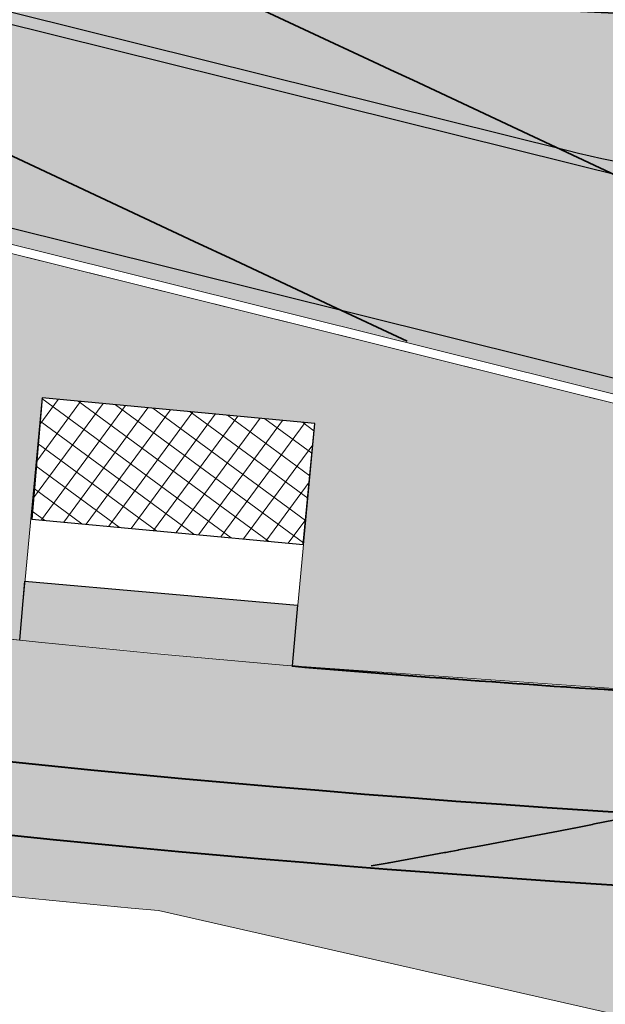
# Model space of a CAD drawing. Header units: metres. Extents: x 538891 to 1080079, y 6588829 to 13178720.
# Tile 239 of 256: x 539733 to 539743, y 6589340 to 6589356. Entities that reach past the tile are written whole.
import ezdxf

# ---------------------------------------------------------------- set-up
doc = ezdxf.new("R2010")
doc.units = ezdxf.units.M
doc.header["$LTSCALE"] = 0.4
doc.layers.add('KOLDE PST', color=7, linetype='Continuous')

# ---------------------------------------------------------------- blocks, each defined once
blk = doc.blocks.new('#9_019061_PP_TL (2D)')
at = {"linetype": 'Continuous', "lineweight": 0, "true_color": 0xd6d6d6}
h = blk.add_hatch(color=254, dxfattribs=at)
h.paths.add_polyline_path([(538956.6193590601, 6589596.41802614), (538956.3989647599, 6589594.93139164), (538955.55674598, 6589591.01676232), (538954.1327321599, 6589584.39795221), (538946.05537983, 6589550.90383911), (538946.13165292, 6589549.477311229), (538946.40056333, 6589548.074283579), (538946.85714852, 6589546.72064797), (538947.4929825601, 6589545.44138472), (538948.29633163, 6589544.26010166), (538949.25237051, 6589543.19859846), (538950.3434562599, 6589542.27646436), (538951.5494536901, 6589541.51071664), (538969.57501774, 6589536.75315713), (538970.39552595, 6589536.52723361), (538971.21104196, 6589536.283905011), (538972.0211965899, 6589536.02328146), (538972.82562312, 6589535.74548096), (538973.6239574, 6589535.450629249), (538974.41583806, 6589535.1388598), (538975.20090662, 6589534.81031375), (538975.97880782, 6589534.46514003), (538985.31473455, 6589530.20311808), (538985.8981604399, 6589529.94423779), (538986.48696187, 6589529.69782825), (538987.08087236, 6589529.46400116), (538987.67962307, 6589529.24286238), (538988.28294297, 6589529.034512), (538988.89055894, 6589528.83904434), (538989.50219595, 6589528.65654789), (538990.1175771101, 6589528.48710525), (539013.92108795, 6589522.20454904), (539014.57692044, 6589522.03665834), (539015.23804937, 6589521.89101471), (539015.90372037, 6589521.76778467), (539016.57317381, 6589521.66710883), (539017.24564573, 6589521.58910209), (539017.9203687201, 6589521.533853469), (539018.59657282, 6589521.50142601), (539019.27348638, 6589521.49185671), (539025.96162609, 6589521.51088948), (539026.83438784, 6589521.50385097), (539027.70678827, 6589521.47777195), (539028.57841202, 6589521.4326647), (539029.4488441, 6589521.3685507), (539030.31767011, 6589521.28546048), (539031.1844764, 6589521.18343359), (539032.04885027, 6589521.06251862), (539032.9103802, 6589520.92277313), (539044.81839483, 6589518.86013548), (539077.29701027, 6589513.2250818), (539077.29612205, 6589513.225235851), (539079.02421934, 6589512.91758629), (539080.74949958, 6589512.59451263), (539082.4718251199, 6589512.25604067), (539084.19105851, 6589511.9021974), (539085.90706257, 6589511.53301107), (539087.61970039, 6589511.14851113), (539089.32883531, 6589510.74872826), (539091.03433096, 6589510.33369436), (539276.90606721, 6589464.22134751), (539339.9936253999, 6589448.57014942), (539463.2277262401, 6589417.997380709), (539592.90629901, 6589386.49671385), (539593.49209626, 6589386.288094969), (539594.02229988, 6589385.96318826), (539594.47412995, 6589385.53595315), (539594.82817383, 6589385.02474557), (539595.06922021, 6589384.4515293), (539595.18691267, 6589383.840932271), (539595.1761946, 6589383.21918845), (539595.03752651, 6589382.61301074), (539593.52625963, 6589378.18230059), (539596.7400267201, 6589377.66405093), (539598.090793, 6589381.52482824), (539598.4094666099, 6589382.21502654), (539598.8526803, 6589382.832673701), (539599.40450341, 6589383.35556723), (539600.04509999, 6589383.7649111), (539600.75144304, 6589384.045990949), (539601.4981421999, 6589384.18870304), (539602.25835649, 6589384.1879174), (539603.0047590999, 6589384.04366227), (539622.83862668, 6589379.225749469), (539623.37004212, 6589379.092801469), (539623.89958709, 6589378.95258846), (539624.42716226, 6589378.805136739), (539624.9526686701, 6589378.65047396), (539625.4760077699, 6589378.488629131), (539625.99708141, 6589378.3196326), (539626.51579186, 6589378.14351607), (539627.03204182, 6589377.96031257), (539648.61442338, 6589370.13449057), (539669.02104417, 6589365.17744832), (539681.01929537, 6589364.91420599), (539681.156174, 6589364.90932643), (539681.29286762, 6589364.900699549), (539681.42927367, 6589364.888331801), (539681.56528977, 6589364.872232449), (539681.70081387, 6589364.85241358), (539681.83574428, 6589364.82889007), (539681.96997973, 6589364.80167956), (539682.1034195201, 6589364.77080249), (539700.86028847, 6589360.15904168), (539822.14262904, 6589329.98520529), (539839.2493774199, 6589325.72921695), (539975.19087125, 6589291.90832948), (539998.09488146, 6589286.210040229), (540004.49806329, 6589284.61699248), (540014.90875727, 6589282.02691567), (540081.53122417, 6589265.45191055), (540091.23903624, 6589263.03937474), (540093.08644646, 6589262.70172835), (540094.9573823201, 6589262.538852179), (540096.83534715, 6589262.55218234), (540098.7037823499, 6589262.74160131), (540100.5462133, 6589263.10543892), (540102.3463947, 6589263.64048709), (540104.08845377, 6589264.34202813), (540105.7570302, 6589265.20387632), (540119.54491084, 6589273.16693413), (540135.0211853, 6589282.10510754), (540150.08071912, 6589290.80259641), (540150.79983188, 6589291.121360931), (540151.56692414, 6589291.29543981), (540152.35318846, 6589291.318295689), (540153.1290974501, 6589291.18907022), (540153.86551258, 6589290.91261637), (540154.53477849, 6589290.499316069), (540155.11176152, 6589289.96469044), (540155.57479363, 6589289.328816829), (540156.315, 6589288.29), (540147.1726425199, 6589305.88626609), (540145.4996302, 6589308.99316915), (540145.7856587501, 6589308.19039577), (540145.9390198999, 6589307.3521012), (540145.95573054, 6589306.500057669), (540145.83535667, 6589305.65639449), (540145.58102465, 6589304.84302333), (540145.19933999, 6589304.081069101), (540144.70021583, 6589303.39032131), (540144.0966168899, 6589302.7887184), (540139.37331842, 6589298.965877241), (540138.75321435, 6589298.47207475), (540138.12535974, 6589297.98816512), (540137.48991238, 6589297.51426996), (540136.84703201, 6589297.0505084), (540136.1968802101, 6589296.596996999), (540135.53962038, 6589296.15384975), (540134.87541775, 6589295.72117803), (540134.2044392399, 6589295.29909061), (540108.4754501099, 6589279.39720579), (540107.332497, 6589278.725243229), (540106.16097061, 6589278.104436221), (540104.96315847, 6589277.535998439), (540103.7414001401, 6589277.02104017), (540102.49808197, 6589276.56056722), (540101.23563238, 6589276.155478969), (540099.95651721, 6589275.806566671), (540098.66323481, 6589275.51451178), (540097.1702847, 6589275.245979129), (540095.6669535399, 6589275.043481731), (540094.1561606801, 6589274.90741288), (540092.64084001, 6589274.83803683), (540091.12393418, 6589274.83548829), (540089.60838894, 6589274.899772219), (540088.0971474, 6589275.03076379), (540086.5931442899, 6589275.2282086), (540086.0127365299, 6589275.33417249), (540071.04459892, 6589278.06687555), (540070.7354442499, 6589278.13348394), (540045.33390995, 6589284.453132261), (540008.50654189, 6589293.61541403), (539981.79656241, 6589300.26059046), (539962.6338178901, 6589305.02809012), (539854.99138972, 6589331.80845238), (539839.26588418, 6589335.72080128), (539795.80243452, 6589346.53407395), (539779.96112543, 6589350.47523361), (539747.85217038, 6589358.4636213), (539745.86378398, 6589358.958312), (539683.74333918, 6589374.41325894), (539643.8005103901, 6589384.115908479), (539626.57290612, 6589388.30072492), (539624.4706958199, 6589388.81138003), (539620.5837311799, 6589389.75557594), (539620.0427497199, 6589389.89098812), (539619.50370868, 6589390.0339292), (539618.96671284, 6589390.18437141), (539618.43186657, 6589390.342285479), (539617.89927383, 6589390.50764075), (539617.36903814, 6589390.680405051), (539616.84126256, 6589390.860544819), (539616.31604968, 6589391.04802504), (539594.78122279, 6589398.90477751), (539574.37465845, 6589403.86180604), (539564.61568274, 6589406.2323923), (539550.3198177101, 6589406.91667554), (539550.20098996, 6589406.923781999), (539550.08236507, 6589406.93371529), (539549.96401027, 6589406.9464698), (539549.84599265, 6589406.96203829), (539549.72837911, 6589406.98041193), (539549.6112363, 6589407.00158031), (539549.49463065, 6589407.02553144), (539549.37862822, 6589407.052251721), (539480.2170212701, 6589423.85253488), (539479.28641654, 6589424.17865721), (539478.43791386, 6589424.68107552), (539477.70451598, 6589425.34024811), (539477.1147486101, 6589426.13053629), (539476.69155091, 6589427.02120158), (539476.45138327, 6589427.97760132), (539476.40358708, 6589428.96253607), (539476.55001905, 6589429.93769713), (539476.92070913, 6589431.41722542), (539476.93729025, 6589431.485579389), (539476.95419614, 6589431.55385376), (539476.9714264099, 6589431.62204699), (539476.98898067, 6589431.69015753), (539477.00685853, 6589431.75818386), (539477.02505957, 6589431.82612442), (539477.0435834, 6589431.89397769), (539477.06242958, 6589431.961742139), (539470.25729833, 6589433.64087184), (539470.21817861, 6589433.479828), (539469.7494416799, 6589431.55018198), (539469.42454196, 6589430.62220847), (539468.92433193, 6589429.775754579), (539468.2681516, 6589429.043551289), (539467.48137403, 6589428.4539113), (539466.5944221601, 6589428.02963468), (539465.64159247, 6589427.787127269), (539464.65972877, 6589427.7357663), (539463.68679757, 6589427.87753778), (539425.88646172, 6589437.25530673), (539382.40752409, 6589445.67583381), (539380.49885629, 6589446.05190841), (539378.5926672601, 6589446.440351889), (539376.68903717, 6589446.84114792), (539374.78804607, 6589447.254279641), (539372.88977389, 6589447.67972969), (539370.99430047, 6589448.11748016), (539369.1017055, 6589448.56751266), (539367.2120685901, 6589449.02980825), (539341.67913904, 6589455.364194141), (539278.59158085, 6589471.015392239), (539243.81345226, 6589479.6433911), (539240.0156879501, 6589480.58556675), (539092.71984464, 6589517.12773908), (539090.9535934, 6589517.5575579), (539089.1835732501, 6589517.97158241), (539087.4099254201, 6589518.36977955), (539085.63279142, 6589518.75211756), (539083.8523130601, 6589519.11856593), (539082.06863241, 6589519.46909542), (539080.28189178, 6589519.80367807), (539078.49223375, 6589520.12228717), (539055.0240151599, 6589524.192231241), (539045.0255156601, 6589525.93903653), (539044.50904631, 6589526.04558546), (539043.99402652, 6589526.15893394), (539043.48054581, 6589526.27906226), (539042.96869341, 6589526.405949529), (539042.45855829, 6589526.539573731), (539041.95022913, 6589526.6799116), (539041.44379426, 6589526.826938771), (539040.93934163, 6589526.98062937), (539020.28307481, 6589533.42304883), (539020.12443118, 6589533.47204631), (539019.96551883, 6589533.52016512), (539019.80634259, 6589533.56740367), (539019.6469073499, 6589533.61376052), (539019.48721798, 6589533.659234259), (539019.32727939, 6589533.70382348), (539019.16709645, 6589533.74752683), (539019.0066741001, 6589533.790342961), (539001.44627373, 6589538.42512996), (539000.92101949, 6589538.55618485), (539000.39241061, 6589538.67297552), (538999.86083439, 6589538.775416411), (538999.32668031, 6589538.86343246), (538998.79033972, 6589538.93695919), (538998.25220558, 6589538.99594272), (538997.71267217, 6589539.04033983), (538997.1721347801, 6589539.07011806), (538990.9006555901, 6589539.33053407), (538989.81956757, 6589539.390088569), (538988.7404874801, 6589539.478881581), (538987.66420594, 6589539.59684812), (538986.59151154, 6589539.74390177), (538985.52319023, 6589539.91993478), (538984.46002475, 6589540.12481817), (538983.40279407, 6589540.358401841), (538982.3522727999, 6589540.62051462), (538976.47726105, 6589542.17113007), (538972.35730031, 6589543.37616975), (538966.36673604, 6589545.17003587), (538965.4460479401, 6589545.54056831), (538964.5533182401, 6589545.97415169), (538963.69285868, 6589546.468692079), (538962.86882505, 6589547.02180097), (538962.08519723, 6589547.630806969), (538961.34575996, 6589548.29276874), (538960.65408453, 6589549.00448917), (538960.0135115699, 6589549.76253082), (538959.5405398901, 6589550.42618734), (538959.1105889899, 6589551.118491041), (538958.7253883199, 6589551.8366572), (538958.3864873, 6589552.57779706), (538958.09524914, 6589553.338929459), (538957.85284531, 6589554.1169928), (538957.66025086, 6589554.90885742), (538957.51824049, 6589555.7113381), (538957.35224053, 6589556.83292421), (538957.2279175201, 6589557.95989145), (538957.1454422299, 6589559.09069169), (538957.1049279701, 6589560.22377155), (538957.10643039, 6589561.35757449), (538957.14994742, 6589562.490543), (538957.23541928, 6589563.6211207), (538957.36272857, 6589564.7477545), (538957.41802208, 6589565.22883611), (538957.47601674, 6589565.70959958), (538957.5367107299, 6589566.19002974), (538957.6001021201, 6589566.67011143), (538957.66618892, 6589567.1498295), (538957.73496905, 6589567.62916883), (538957.80644033, 6589568.10811429), (538957.88060051, 6589568.58665077), (538959.07925321, 6589575.29774537), (538962.06392158, 6589589.12891518), (538963.30953681, 6589594.99819474), (538960.2147567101, 6589595.65498835)])
h.paths.add_polyline_path([(540045.4163160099, 6589280.48987601), (540045.22623295, 6589280.44193988), (540045.0491541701, 6589280.35784145), (540044.8918846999, 6589280.240812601), (540044.76046832, 6589280.09535067), (540044.6599552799, 6589279.92704568), (540044.59420825, 6589279.742365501), (540044.54592218, 6589279.54828188), (540044.51746776, 6589279.35432367), (540044.52739946, 6589279.158541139), (540044.5753356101, 6589278.96845809), (540044.6594340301, 6589278.791379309), (540044.77646289, 6589278.634109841), (540044.92192481, 6589278.50269345), (540045.0902298, 6589278.40218041), (540045.27490997, 6589278.33643337), (540051.09741887, 6589276.88785124), (540051.2913770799, 6589276.85939685), (540051.48715961, 6589276.869328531), (540051.6772426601, 6589276.91726467), (540051.85432145, 6589277.001363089), (540052.0115909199, 6589277.11839194), (540052.1430073, 6589277.26385387), (540052.24352034, 6589277.43215886), (540052.30926737, 6589277.61683904), (540052.35755344, 6589277.81092267), (540052.3860078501, 6589278.00488088), (540052.37607615, 6589278.20066341), (540052.32814001, 6589278.39074646), (540052.24404159, 6589278.56782524), (540052.12701273, 6589278.72509471), (540051.9815507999, 6589278.85651109), (540051.81324582, 6589278.95702413), (540051.62856565, 6589279.022771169), (540045.80605675, 6589280.4713533), (540045.61209854, 6589280.499807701)])
h.paths.add_polyline_path([(540147.29206106, 6589298.63119388), (540147.10115417, 6589298.58665197), (540146.9226052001, 6589298.505721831), (540141.72688054, 6589295.50498104), (540141.5675513, 6589295.39077234), (540141.43356419, 6589295.24767492), (540141.3300685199, 6589295.0811875), (540141.26104157, 6589294.897708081), (540141.229136, 6589294.70428768), (540141.23557793, 6589294.50835933), (540141.2801198, 6589294.317452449), (540141.36104989, 6589294.13890347), (540141.4752585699, 6589293.97957419), (540141.61835597, 6589293.84558704), (540141.7848434, 6589293.742091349), (540141.9683228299, 6589293.67306438), (540142.16174324, 6589293.64115882), (540142.35767161, 6589293.647600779), (540142.5485785, 6589293.69214269), (540142.72712747, 6589293.77307283), (540147.92285212, 6589296.77381361), (540148.08218137, 6589296.888022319), (540148.21616848, 6589297.03111974), (540148.31966415, 6589297.19760716), (540148.3886911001, 6589297.38108658), (540148.42059666, 6589297.57450698), (540148.4141547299, 6589297.77043533), (540148.3696128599, 6589297.96134221), (540148.28868277, 6589298.13989119), (540148.1744741, 6589298.299220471), (540148.03137669, 6589298.43320762), (540147.86488926, 6589298.53670331), (540147.68140984, 6589298.60573027), (540147.4879894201, 6589298.63763584)])
h.paths.add_polyline_path([(539856.18511559, 6589327.59509078), (539856.05014461, 6589327.56525111), (539855.92294231, 6589327.51114804), (539855.80782961, 6589327.43461938), (539855.70871677, 6589327.33826474), (539855.62897058, 6589327.22535719), (539855.57129992, 6589327.099732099), (539855.53766397, 6589326.96565676), (539855.529205, 6589326.827685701), (539855.54621051, 6589326.6905056), (539855.58810284, 6589326.558776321), (539855.65345894, 6589326.4369726), (539855.74005874, 6589326.32923197), (539855.84496053, 6589326.23921428), (539855.9646008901, 6589326.16997734), (539856.69578769, 6589325.84106684), (539857.43316573, 6589325.52628141), (539858.1764624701, 6589325.22573821), (539858.92540284, 6589324.93954846), (539859.6797096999, 6589324.66781807), (539860.43910393, 6589324.410647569), (539861.2033045, 6589324.16813215), (539861.97202864, 6589323.940361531), (539925.82766907, 6589308.05371527), (539926.02162729, 6589308.02526087), (539926.21740982, 6589308.03519256), (539926.40749287, 6589308.08312869), (539926.58457165, 6589308.16722711), (539926.7418411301, 6589308.28425597), (539926.8732575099, 6589308.4297179), (539926.97377055, 6589308.59802288), (539927.0395175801, 6589308.78270306), (539927.0878036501, 6589308.97678669), (539927.11625806, 6589309.1707449), (539927.10632636, 6589309.36652743), (539927.05839022, 6589309.55661048), (539926.9742918, 6589309.73368926), (539926.85726294, 6589309.89095873), (539926.7118010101, 6589310.02237511), (539926.5434960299, 6589310.122888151), (539926.35881586, 6589310.18863519), (539856.4599161, 6589327.578784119), (539856.3232704, 6589327.5996534)])
h.paths.add_polyline_path([(539798.46235621, 6589341.95593746), (539798.32738523, 6589341.9260978), (539798.20018292, 6589341.871994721), (539798.0850702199, 6589341.79546606), (539797.9859573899, 6589341.69911142), (539797.9062112, 6589341.586203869), (539797.84854054, 6589341.460578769), (539797.81490459, 6589341.32650344), (539797.8064456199, 6589341.18853238), (539797.8234511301, 6589341.05135227), (539797.86534346, 6589340.919623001), (539797.9306995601, 6589340.79781927), (539798.01729936, 6589340.690078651), (539798.1222011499, 6589340.60006096), (539798.2418415, 6589340.530824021), (539798.9730283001, 6589340.20191351), (539799.71040635, 6589339.88712809), (539800.45370309, 6589339.58658489), (539801.20264346, 6589339.300395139), (539801.95695032, 6589339.02866474), (539802.71634454, 6589338.771494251), (539803.48054512, 6589338.52897882), (539804.2492692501, 6589338.30120821), (539819.10635365, 6589334.604913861), (539819.31970767, 6589334.57361401), (539819.53506844, 6589334.58453889), (539819.74415979, 6589334.63726865), (539819.93894643, 6589334.72977693), (539820.1119428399, 6589334.85850868), (539820.25650084, 6589335.0185168), (539820.3670651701, 6589335.203652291), (539820.43938695, 6589335.40680046), (539820.4706868, 6589335.620154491), (539820.4597619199, 6589335.83551527), (539820.4070321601, 6589336.04460662), (539820.31452389, 6589336.23939327), (539820.18579215, 6589336.41238968), (539820.02578402, 6589336.5569477), (539819.8406485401, 6589336.667512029), (539819.63750035, 6589336.739833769), (539798.73715672, 6589341.9396308), (539798.6005110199, 6589341.960500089)])
h.paths.add_polyline_path([(539755.28621861, 6589352.67134982), (539755.0961355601, 6589352.623413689), (539754.9190567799, 6589352.53931527), (539754.76178731, 6589352.42228641), (539754.63037092, 6589352.27682448), (539754.52985789, 6589352.10851949), (539754.46411086, 6589351.92383932), (539754.41582479, 6589351.729755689), (539754.38737037, 6589351.53579748), (539754.39730207, 6589351.340014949), (539754.4452382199, 6589351.1499319), (539754.52933664, 6589350.972853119), (539754.6463654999, 6589350.81558365), (539754.79182742, 6589350.68416726), (539754.96013241, 6589350.583654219), (539755.14481258, 6589350.51790718), (539760.96732147, 6589349.06932506), (539761.16127969, 6589349.04087066), (539761.35706222, 6589349.05080234), (539761.54714527, 6589349.098738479), (539761.7242240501, 6589349.1828369), (539761.88149353, 6589349.299865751), (539762.01290991, 6589349.44532769), (539762.11342295, 6589349.613632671), (539762.17916998, 6589349.79831285), (539762.22745605, 6589349.992396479), (539762.25591046, 6589350.186354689), (539762.24597876, 6589350.38213722), (539762.19804262, 6589350.572220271), (539762.1139442, 6589350.74929905), (539761.99691534, 6589350.90656852), (539761.85145341, 6589351.0379849), (539761.68314843, 6589351.13849794), (539761.49846826, 6589351.20424498), (539755.67595936, 6589352.65282711), (539755.48200115, 6589352.681281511)])
h.paths.add_polyline_path([(539642.54214859, 6589380.47636161), (539642.33335267, 6589380.42247396), (539642.1390816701, 6589380.328887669), (539641.96680132, 6589380.19919922), (539641.82313225, 6589380.038392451), (539641.7135956, 6589379.852647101), (539641.64240056, 6589379.6491013), (539641.6122835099, 6589379.4355771), (539641.6244016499, 6589379.22028016), (539641.6782893, 6589379.01148422), (539641.77187558, 6589378.8172132), (539641.9015640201, 6589378.64493282), (539642.06237076, 6589378.50126372), (539642.24811611, 6589378.39172702), (539642.45166196, 6589378.320532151), (539681.4099190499, 6589368.8570483), (539681.54841263, 6589368.83684522), (539681.68824844, 6589368.84272579), (539681.82455682, 6589368.87448524), (539681.9525909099, 6589368.93101758), (539682.06789204, 6589369.01035411), (539682.16644493, 6589369.10973199), (539682.24481755, 6589369.22569047), (539682.30028063, 6589369.35419137), (539682.33090271, 6589369.490759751), (539682.3356174, 6589369.63063972), (539682.3142605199, 6589369.768960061), (539682.26757581, 6589369.90090388), (539682.19718902, 6589370.02187632), (539682.10555132, 6589370.12766463), (539681.99585393, 6589370.214584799), (539681.871917, 6589370.27960997), (539680.2452388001, 6589370.93262274), (539679.45451154, 6589371.235036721), (539678.6587776, 6589371.52401992), (539677.85826492, 6589371.79948907), (539677.05320301, 6589372.0613652), (539676.2438226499, 6589372.309573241), (539675.4303558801, 6589372.54404203), (539674.6130359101, 6589372.76470435), (539673.7920970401, 6589372.97149694), (539642.97096971, 6589380.4583627), (539642.75744552, 6589380.48847976)])
h.paths.add_polyline_path([(539565.66862971, 6589399.15205893), (539565.50140117, 6589399.08893708), (539565.3544343, 6589398.98719972), (539565.23647678, 6589398.85290238), (539565.15454958, 6589398.69403865), (539565.11352915, 6589398.52006429), (539565.11585706, 6589398.34133452), (539565.12791967, 6589398.24727604), (539565.15250473, 6589398.155689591), (539565.1891668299, 6589398.0682345), (539565.23724174, 6589397.986495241), (539565.29585845, 6589397.91195274), (539565.36395496, 6589397.845957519), (539565.44029753, 6589397.78970528), (539565.52350302, 6589397.744215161), (539566.23639982, 6589397.41421289), (539566.95673321, 6589397.100775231), (539567.68411836, 6589396.80406963), (539568.41816667, 6589396.52425461), (539569.15848598, 6589396.26147965), (539569.9046807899, 6589396.015885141), (539570.65635246, 6589395.787602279), (539571.41309941, 6589395.57675303), (539624.03794556, 6589382.79347116), (539624.23205846, 6589382.76609201), (539624.42778294, 6589382.77710851), (539624.61759741, 6589382.82609728), (539624.79420741, 6589382.91117573), (539624.95082591, 6589383.02907432), (539625.08143416, 6589383.17526229), (539625.18101293, 6589383.3441217), (539625.2457357, 6589383.529163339), (539625.29294549, 6589383.72351157), (539625.32032463, 6589383.91762448), (539625.3093081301, 6589384.11334897), (539625.2603193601, 6589384.30316346), (539625.1752409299, 6589384.47977348), (539625.05734235, 6589384.636392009), (539624.9111544, 6589384.76700028), (539624.74229499, 6589384.8665791), (539624.55725331, 6589384.93130171), (539566.02344365, 6589399.14995017), (539565.8461662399, 6589399.17280817)])
h.paths.add_polyline_path([(539480.80800888, 6589419.797377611), (539480.67255731, 6589419.76628876), (539480.54516705, 6589419.710742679), (539480.4302121, 6589419.63264656), (539480.33163948, 6589419.53468185), (539480.2528337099, 6589419.42021222), (539480.19650063, 6589419.29316802), (539480.16457456, 6589419.1579113), (539480.1581514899, 6589419.01908624), (539480.1774520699, 6589418.88145943), (539480.2218135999, 6589418.74975634), (539480.28971293, 6589418.62849903), (539480.3788186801, 6589418.52185094), (539480.4860714, 6589418.43347387), (539480.6077884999, 6589418.36640227), (539481.43060399, 6589418.01681999), (539482.25965203, 6589417.68228682), (539483.09465741, 6589417.36291382), (539483.9353429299, 6589417.05880701), (539484.78142951, 6589416.77006735), (539485.6326362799, 6589416.49679069), (539486.48868066, 6589416.23906775), (539487.34927847, 6589415.99698409), (539515.45534313, 6589409.16964352), (539515.6688673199, 6589409.139526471), (539515.88416424, 6589409.151644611), (539516.09296016, 6589409.20553226), (539516.2872311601, 6589409.29911855), (539516.45951152, 6589409.42880701), (539516.6031805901, 6589409.589613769), (539516.71271724, 6589409.77535913), (539516.78391228, 6589409.97890493), (539516.81402933, 6589410.19242913), (539516.80191119, 6589410.407726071), (539516.74802354, 6589410.616522), (539516.65443726, 6589410.81079303), (539516.52474882, 6589410.98307341), (539516.36394207, 6589411.12674251), (539516.17819673, 6589411.23627921), (539515.97465088, 6589411.30747408), (539481.08437581, 6589419.78279046), (539480.94687099, 6589419.802941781)])
h.paths.add_polyline_path([(539411.5175915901, 6589436.16216309), (539411.37908507, 6589436.12060954), (539411.25112754, 6589436.053247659), (539411.13847578, 6589435.962581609), (539411.04531757, 6589435.85198188), (539410.97511605, 6589435.72555997), (539410.93048078, 6589435.588015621), (539410.91307136, 6589435.444461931), (539410.92353483, 6589435.300235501), (539410.9614822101, 6589435.16069788), (539411.02550281, 6589435.03103635), (539411.1132166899, 6589434.916071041), (539411.22136312, 6589434.82007574), (539411.34592179, 6589434.746619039), (539411.48226222, 6589434.69843145), (539424.5419076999, 6589431.45850421), (539429.39479678, 6589430.25456586), (539429.58877377, 6589430.22623992), (539429.7845496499, 6589430.2363013), (539429.97460088, 6589430.28436333), (539430.15162389, 6589430.36857902), (539430.3088157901, 6589430.485712), (539430.44013578, 6589430.631260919), (539430.5405372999, 6589430.79963243), (539430.60616226, 6589430.98435601), (539430.6543198, 6589431.178471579), (539430.68237501, 6589431.37257976), (539430.6721781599, 6589431.56843964), (539430.62411756, 6589431.758584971), (539430.54002532, 6589431.93576725), (539430.4231071, 6589432.09323216), (539430.27781992, 6589432.224977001), (539430.10970225, 6589432.32597955), (539429.9251628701, 6589432.39238952), (539425.0843034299, 6589433.590980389), (539411.80545508, 6589436.16268312), (539411.66149815, 6589436.17636359)])
at = {"linetype": 'Continuous', "lineweight": 0, "true_color": 0xffdf7f}
h = blk.add_hatch(color=41, dxfattribs=at)
edge = h.paths.add_edge_path()
edge.add_line((540093.1978481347, 6589254.743324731), (540093.146, 6589254.465))
edge.add_line((540093.146, 6589254.465), (540094.3853489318, 6589252.136326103))
edge.add_line((540094.3853489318, 6589252.136326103), (540094.986, 6589252.456))
edge.add_line((540094.986, 6589252.456), (540103.6059195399, 6589257.074582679))
edge.add_arc((540150.834169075, 6589168.929855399), 100.0000025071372, 116.44621425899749, 118.18255976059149, ccw=False)
edge.add_arc((540095.9215872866, 6589279.326861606), 23.29999999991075, 296.4462142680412, 299.24814112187)
edge.add_line((540107.3058026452, 6589258.997335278), (540112.4282403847, 6589261.865819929))
edge.add_arc((540122.2000990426, 6589244.415582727), 20.00000000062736, 105.1498865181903, 119.2481410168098, ccw=False)
edge.add_arc((540113.5234440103, 6589276.461731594), 13.19999999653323, 285.1498865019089, 311.7372745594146)
edge.add_line((540122.3108945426, 6589266.611822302), (540125.4900468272, 6589269.448055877))
edge.add_arc((540132.1472063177, 6589261.986003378), 9.999999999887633, 119.87563034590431, 131.7372745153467, ccw=False)
edge.add_line((540127.1660165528, 6589270.657090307), (540132.8249590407, 6589273.907924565))
edge.add_line((540132.8249590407, 6589273.907924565), (540146.319758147, 6589281.701715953))
edge.add_arc((540147.3200050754, 6589279.969807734), 1.999999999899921, 28.428544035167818, 120.0081686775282, ccw=False)
edge.add_line((540149.0788281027, 6589280.921932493), (540157.6423817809, 6589285.608110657))
edge.add_line((540157.6423817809, 6589285.608110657), (540157.7559090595, 6589285.670560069))
edge.add_line((540157.7559090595, 6589285.670560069), (540156.315, 6589288.29))
edge.add_line((540156.315, 6589288.29), (540156.1928396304, 6589288.20295493))
edge.add_line((540156.1928396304, 6589288.20295493), (540155.2166624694, 6589289.572936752))
edge.add_arc((540152.0812130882, 6589287.338780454), 3.849999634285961, 35.47167339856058, 120.0081736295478)
edge.add_line((540150.1557376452, 6589290.672703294), (540146.7880922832, 6589288.727752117))
edge.add_arc((540143.9973105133, 6589287.55258505), 3.028115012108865, -59.781962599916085, 22.8354164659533, ccw=False)
edge.add_line((540145.5213365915, 6589284.935941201), (540131.2277688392, 6589276.680828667))
edge.add_line((540131.2277688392, 6589276.680828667), (540125.1700361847, 6589273.199508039))
edge.add_arc((540132.9624128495, 6589260.971070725), 14.500200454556, 122.5066748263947, 131.4711661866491)
edge.add_line((540123.359755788, 6589271.835912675), (540120.1806034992, 6589268.999679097))
edge.add_arc((540113.5234440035, 6589276.461731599), 10.00000000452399, 285.1532856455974, 311.7372745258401, ccw=False)
edge.add_arc((540122.2020001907, 6589244.416097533), 23.19999999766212, 105.1532856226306, 119.2515382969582)
edge.add_line((540110.8654439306, 6589264.657700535), (540105.5631319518, 6589261.689038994))
edge.add_arc((540097.3547711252, 6589276.347235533), 16.79999741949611, 259.4475243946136, 299.2481442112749, ccw=False)
edge.add_line((540094.2780870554, 6589259.831366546), (540081.8364144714, 6589262.146484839))
edge.add_line((540081.8364144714, 6589262.146484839), (540052.5990385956, 6589269.509689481))
edge.add_arc((540053.5759037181, 6589273.38857135), 3.999998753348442, 182.0300320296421, 255.8644724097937, ccw=False)
edge.add_line((540049.5784153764, 6589273.246878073), (540048.6421167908, 6589273.47981982))
edge.add_line((540048.6421167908, 6589273.47981982), (540045.8175890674, 6589274.18253414))
edge.add_line((540045.8175890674, 6589274.18253414), (540045.3008038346, 6589274.31110515))
edge.add_arc((540042.4250705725, 6589275.165598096), 2.999999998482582, 255.8644589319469, 343.4512541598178, ccw=False)
edge.add_line((540041.6924208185, 6589272.256435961), (540018.8726568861, 6589277.988506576))
edge.add_arc((539971.0356544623, 6589087.090992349), 196.7999993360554, 75.931946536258, 79.22948156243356)
edge.add_line((540007.8128223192, 6589280.424071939), (540002.0095884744, 6589281.522610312))
edge.add_line((540002.0095884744, 6589281.522610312), (539997.5083307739, 6589282.378870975))
edge.add_arc((540016.8261046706, 6589383.72755512), 103.1733113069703, 256.3749796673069, 259.2084670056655, ccw=False)
edge.add_line((539992.5219253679, 6589283.457723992), (539978.8204607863, 6589286.891173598))
edge.add_line((539978.8204607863, 6589286.891173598), (539967.7381795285, 6589289.668282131))
edge.add_arc((539845.423242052, 6588801.560409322), 503.1999994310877, 75.93194653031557, 78.32380173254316)
edge.add_line((539947.2611047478, 6589294.347674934), (539874.8046918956, 6589309.321288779))
edge.add_arc((539935.5188388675, 6589603.11337881), 299.9999996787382, 251.5059453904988, 258.32380175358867, ccw=False)
edge.add_line((539840.3569638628, 6589318.606406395), (539826.6230317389, 6589323.200131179))
edge.add_line((539826.6230317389, 6589323.200131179), (539808.2266117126, 6589329.353364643))
edge.add_arc((539791.8904898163, 6589280.513000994), 51.5000000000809, 71.50594538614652, 90.80280647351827)
edge.add_line((539791.16891519, 6589332.007945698), (539784.033388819, 6589331.907958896))
edge.add_arc((539783.7741823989, 6589350.406142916), 18.50000000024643, 240.81113341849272, 270.80280648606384, ccw=False)
edge.add_line((539774.7519168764, 6589334.255331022), (539767.5996946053, 6589338.250749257))
edge.add_arc((539742.4836581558, 6589293.290381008), 51.50000000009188, 60.81113342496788, 86.64022575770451)
edge.add_line((539745.501842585, 6589344.701863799), (539744.0544562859, 6589344.786834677))
edge.add_arc((539759.0023569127, 6589597.263033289), 252.9183081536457, 256.8586961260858, 266.6117478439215, ccw=False)
edge.add_arc((539764.853003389, 6589615.75906929), 272.2642298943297, 253.0709250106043, 256.5446531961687, ccw=False)
edge.add_line((539685.5730097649, 6589355.293153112), (539684.5532260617, 6589352.258749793))
edge.add_arc((539759.8512220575, 6589598.28517938), 257.2912595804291, 252.982927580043, 256.6528358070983)
edge.add_arc((539758.7736295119, 6589595.019502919), 253.8651996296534, 256.7193256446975, 266.6337127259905)
edge.add_line((539743.8669186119, 6589341.592334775), (539745.3143049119, 6589341.507363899))
edge.add_arc((539742.4836581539, 6589293.290381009), 48.30000000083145, 60.811133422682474, 86.64022575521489, ccw=False)
edge.add_line((539766.0390865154, 6589335.457095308), (539773.1913087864, 6589331.461677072))
edge.add_arc((539783.7741823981, 6589350.406142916), 21.7000000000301, 240.8111334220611, 270.8028064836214)
edge.add_line((539784.078224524, 6589328.708273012), (539791.2137508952, 6589328.808259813))
edge.add_arc((539791.8904898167, 6589280.513000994), 48.3000000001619, 71.50594538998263, 90.80280647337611, ccw=False)
edge.add_line((539807.2115517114, 6589326.318623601), (539825.6079717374, 6589320.165390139))
edge.add_line((539825.6079717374, 6589320.165390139), (539839.3419038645, 6589315.571665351))
edge.add_arc((539935.5188389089, 6589603.113378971), 303.199999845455, 251.5059453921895, 258.3238017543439)
edge.add_line((539874.1570743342, 6589306.18750648), (539946.6134871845, 6589291.213892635))
edge.add_arc((539798.6152191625, 6588593.75043412), 712.992821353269, 75.34255523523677, 78.01982117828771, ccw=False)
edge.add_line((539979.0305354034, 6589283.539588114), (539984.2978633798, 6589282.21964855))
edge.add_line((539984.2978633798, 6589282.21964855), (539986.2420131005, 6589281.732464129))
edge.add_line((539986.2420131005, 6589281.732464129), (539991.7600409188, 6589280.349701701))
edge.add_arc((540017.0775393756, 6589385.404899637), 108.0628073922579, 256.4505182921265, 259.195893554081)
edge.add_line((539996.8209807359, 6589279.257633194), (540001.3222383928, 6589278.401372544))
edge.add_line((540001.3222383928, 6589278.401372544), (540007.1755068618, 6589277.287870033))
edge.add_line((540007.1755068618, 6589277.287870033), (540012.1499633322, 6589276.272270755))
edge.add_arc((539969.6586743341, 6589080.838163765), 199.9999995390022, 75.93194654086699, 77.73365481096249, ccw=False)
edge.add_line((540018.2735142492, 6589274.839702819), (540029.9987836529, 6589271.901467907))
edge.add_line((540029.9987836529, 6589271.901467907), (540081.0935137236, 6589259.033659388))
edge.add_line((540081.0935137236, 6589259.033659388), (540086.8792785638, 6589257.955204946))
edge.add_line((540086.8792785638, 6589257.955204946), (540091.5981096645, 6589257.075741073))
edge.add_arc((540091.2316730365, 6589255.109596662), 1.999999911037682, -10.552474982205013, 79.44272560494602, ccw=False)
at = {"color": 1, "linetype": 'Continuous', "lineweight": 9, "true_color": 0xff0000, "flags": 128}
for points in [[(539602.8105765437, 6589384.090831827), (539618.2940561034, 6589380.329686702), (539622.1810207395, 6589379.385490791), (539622.8386266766, 6589379.225749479, -0.02739673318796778), (539627.0320418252, 6589377.960312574), (539648.6144233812, 6589370.134490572), (539669.0210441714, 6589365.177448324), (539681.0192953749, 6589364.914205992, -0.1381986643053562), (539683.6130480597, 6589364.121533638, -0.3187360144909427), (539686.2044703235, 6589357.678999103), (539685.664840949, 6589355.421932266, 0.007232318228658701), (539692.620956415, 6589353.405258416), (539693.8141144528, 6589356.496848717, -0.3782053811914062), (539700.8602884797, 6589360.159041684), (539755.2098669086, 6589346.637408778)], [(539602.775169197, 6589383.945070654), (539618.2586487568, 6589380.18392553), (539622.145613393, 6589379.239729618), (539622.8032193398, 6589379.079988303, -0.02739673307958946), (539626.9809091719, 6589377.819296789), (539648.5710232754, 6589369.990670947), (539669.0014671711, 6589365.027841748), (539681.0160051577, 6589364.764242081, -0.1381986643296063), (539683.5319452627, 6589363.995349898, -0.3187360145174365), (539686.0585819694, 6589357.713878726), (539685.4861791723, 6589355.319732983, 0.007508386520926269), (539692.71207928, 6589353.224761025), (539693.9540542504, 6589356.442840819, -0.3782053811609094), (539700.8240739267, 6589360.013478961), (539755.1736523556, 6589346.491846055)]]:
    blk.add_lwpolyline(points, format="xyb", dxfattribs=at)
at = {"color": 5, "linetype": 'Continuous', "lineweight": 35, "true_color": 0x0000ff, "flags": 128}
for points in [[(539728.0070672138, 6589355.93289025), (539728.9145425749, 6589355.507144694), (539730.6191786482, 6589354.707408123), (539732.275381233, 6589353.930394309), (539733.5284246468, 6589353.342524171), (539735.8821538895, 6589352.238263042), (539736.543684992, 6589351.92790318), (539738.1423067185, 6589351.177903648), (539739.3823969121, 6589350.596110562)], [(539752.655146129, 6589355.503950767), (539750.7142965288, 6589355.599150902), (539749.5611769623, 6589355.655712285), (539746.5252304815, 6589355.804627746), (539745.5966722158, 6589355.850174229), (539744.4708775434, 6589355.905395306), (539743.5922875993, 6589355.948490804), (539739.6370549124, 6589356.142497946), (539739.3805781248, 6589356.155078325), (539739.0608583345, 6589356.170760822), (539736.4685073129, 6589356.297917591), (539738.9103395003, 6589355.152322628), (539739.1080281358, 6589355.059576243), (539739.4793629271, 6589354.885363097), (539743.1786537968, 6589353.149826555), (539743.7219102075, 6589352.89495572), (539746.322658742, 6589351.674804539), (539747.0328686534, 6589351.341606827), (539748.3357922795, 6589350.730335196), (539750.0053134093, 6589349.947072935), (539751.7152516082, 6589349.144848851), (539752.9496743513, 6589348.565714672)], [(539743.139368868, 6589342.793938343), (539742.4349391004, 6589342.656125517), (539742.4335077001, 6589342.655845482), (539742.4273491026, 6589342.654622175), (539742.1287008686, 6589342.595300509), (539742.1228469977, 6589342.594160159), (539741.8702000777, 6589342.544943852), (539741.1167890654, 6589342.400834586), (539741.1162213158, 6589342.400725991), (539740.6281419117, 6589342.309236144), (539740.6278711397, 6589342.309185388), (539740.2278127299, 6589342.234194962), (539740.2276478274, 6589342.234164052), (539740.2204656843, 6589342.232796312), (539740.2204628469, 6589342.232795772), (539740.1019465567, 6589342.210225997), (539740.0952684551, 6589342.208979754), (539740.0179382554, 6589342.194548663), (539739.9953449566, 6589342.19033238), (539739.0860169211, 6589342.023834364), (539739.0858929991, 6589342.023811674), (539739.076966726, 6589342.022182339), (539739.0769656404, 6589342.02218214), (539739.0554136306, 6589342.018248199), (539738.793315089, 6589341.971327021)]]:
    blk.add_lwpolyline(points, dxfattribs=at)
at = {"color": 41, "linetype": 'Continuous', "lineweight": 9, "true_color": 0xffdf7f, "flags": 128}
blk.add_lwpolyline([(539767.5996946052, 6589338.250749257, 0.1131802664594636), (539745.501842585, 6589344.701863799), (539744.0544562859, 6589344.786834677, -0.04258142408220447), (539701.5005255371, 6589350.968067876, -0.01515815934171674), (539685.5730097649, 6589355.293153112), (539684.5532260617, 6589352.258749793, 0.01601436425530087), (539700.4553414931, 6589347.943569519, 0.04328668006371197), (539743.8669186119, 6589341.592334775), (539745.3143049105, 6589341.507363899, -0.1131802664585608), (539766.0390865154, 6589335.457095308)], format="xyb", dxfattribs=at)
at = {"color": 5, "linetype": 'Continuous', "lineweight": 40, "true_color": 0x0000ff, "flags": 128}
for points in [[(539700.3118736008, 6589347.98265818, 0.04354741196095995), (539743.8669186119, 6589341.592334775), (539745.3143049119, 6589341.507363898, -0.05028977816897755), (539754.8833244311, 6589339.97162217)], [(539737.4955378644, 6589345.258383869, 0.006579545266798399), (539744.0544562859, 6589344.786834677), (539745.5018425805, 6589344.701863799, -0.03448763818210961), (539752.5401782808, 6589343.798958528, 0.4004253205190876), (539754.8715590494, 6589345.277595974), (539755.1736523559, 6589346.491846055)]]:
    blk.add_lwpolyline(points, format="xyb", dxfattribs=at)
at = {"color": 5, "linetype": 'Continuous', "lineweight": 30, "true_color": 0x0000ff, "flags": 128}
blk.add_lwpolyline([(539733.0159593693, 6589345.683269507), (539733.1008697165, 6589346.651835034), (539737.5835076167, 6589346.256920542), (539737.4957488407, 6589345.260778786)], dxfattribs=at)
at = {"color": 41, "linetype": 'Continuous', "lineweight": 9, "true_color": 0xffdf7f}
blk.add_solid([(539733.0159593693, 6589345.683269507), (539733.1008697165, 6589346.651835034), (539737.4957488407, 6589345.260778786), (539737.5835076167, 6589346.256920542)], dxfattribs=at)
blk = doc.blocks.new('KOLDE PST TL')
at = {"color": 7}
blk.add_blockref('#9_019061_PP_TL (2D)', (0, 0), dxfattribs=at)
blk = doc.blocks.new('#13_KOLDE TAIM (2D)')
at = {"linetype": 'Continuous', "lineweight": 0, "true_color": 0xc4f877}
blk.add_hatch(color=71, dxfattribs=at).paths.add_polyline_path([(539692.7134270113, 6589353.22825313), (539700.810919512, 6589351.134009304), (539705.3073662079, 6589350.126503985), (539718.9471655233, 6589347.53889048), (539730.0023511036, 6589346.010386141), (539733.0126661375, 6589345.680922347), (539733.3871243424, 6589349.667846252), (539737.8635085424, 6589349.246015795), (539737.4957488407, 6589345.260778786), (539745.1835701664, 6589344.720548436), (539749.0365799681, 6589344.371778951), (539752.450395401, 6589343.816751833), (539753.507749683, 6589343.845505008), (539754.2773215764, 6589344.281716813), (539754.8095744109, 6589345.028451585), (539755.1730371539, 6589346.491999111), (539715.6242680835, 6589356.331338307), (539700.5809153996, 6589360.068500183), (539699.8808649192, 6589360.167689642), (539698.8435731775, 6589360.158879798), (539697.9049786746, 6589359.989166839), (539696.5269956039, 6589359.425829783), (539695.8388694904, 6589358.968739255), (539694.7275285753, 6589357.8409555), (539693.8625475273, 6589356.205737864)])
at = {"linetype": 'Continuous', "lineweight": 5, "true_color": 0xcc9900}
h = blk.add_hatch(dxfattribs=at)
h.set_pattern_fill('#13_ANSI37-5', color=42, style=0, pattern_type=2)
h.set_pattern_definition([(53.65092639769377, (539735.5394426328, 6589348.460440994), (-0.255721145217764, 0.188183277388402), []), (143.6509263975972, (539735.5394426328, 6589348.460440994), (-0.1881832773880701, -0.2557211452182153), [])])
h.paths.add_polyline_path([(539737.6767905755, 6589347.254750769), (539737.8635085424, 6589349.246015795), (539733.3831622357, 6589349.66613122), (539733.2153767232, 6589347.673090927)])
at = {"linetype": 'Continuous', "lineweight": 0, "true_color": 0xc4f877}
h = blk.add_hatch(color=71, dxfattribs=at)
edge = h.paths.add_edge_path()
edge.add_line((539748.3369793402, 6589341.234396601), (539743.8669186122, 6589341.592334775))
edge.add_arc((539758.7058369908, 6589594.357139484), 253.1999999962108, 256.66619576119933, 266.64022575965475, ccw=False)
edge.add_line((539700.3118735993, 6589347.982658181), (539699.7112523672, 6589345.452983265))
edge.add_line((539699.7112523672, 6589345.452983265), (539699.6129728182, 6589345.469991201))
edge.add_line((539699.6129728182, 6589345.469991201), (539699.4428624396, 6589344.740698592))
edge.add_line((539699.4428624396, 6589344.740698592), (539701.739325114, 6589344.159410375))
edge.add_line((539701.739325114, 6589344.159410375), (539706.7698330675, 6589345.519257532))
edge.add_arc((539758.705824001, 6589594.35705294), 254.1999126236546, 258.2107962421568, 264.7161260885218)
edge.add_line((539735.2964692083, 6589341.237322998), (539743.729, 6589339.323))
edge.add_line((539743.729, 6589339.323), (539749.823, 6589337.823))
edge.add_line((539749.823, 6589337.823), (539754.2168358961, 6589335.773325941))
edge.add_line((539754.2168358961, 6589335.773325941), (539754.278, 6589335.704))
edge.add_line((539754.278, 6589335.704), (539755.279, 6589334.536))
edge.add_line((539755.279, 6589334.536), (539755.785, 6589333.822))
edge.add_line((539755.785, 6589333.822), (539756.061, 6589333.358))
edge.add_line((539756.061, 6589333.358), (539756.567, 6589332.343))
edge.add_line((539756.567, 6589332.343), (539755.9402597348, 6589330.439890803))
edge.add_line((539755.9402597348, 6589330.439890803), (539756.9515018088, 6589330.279550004))
edge.add_line((539756.9515018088, 6589330.279550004), (539758.2705441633, 6589333.658167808))
edge.add_line((539758.2705441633, 6589333.658167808), (539758.480701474, 6589334.707723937))
edge.add_line((539758.480701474, 6589334.707723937), (539748.3369793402, 6589341.234396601))
at = {"color": 71, "linetype": 'Continuous', "lineweight": 5, "true_color": 0xc4f877, "flags": 128}
blk.add_lwpolyline([(539755.1730371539, 6589346.491999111), (539715.6242680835, 6589356.331338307), (539700.5809153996, 6589360.068500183), (539699.8808649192, 6589360.167689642), (539698.8435731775, 6589360.158879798), (539697.9049786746, 6589359.989166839), (539696.5269956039, 6589359.425829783), (539695.8388694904, 6589358.968739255), (539694.7275285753, 6589357.8409555), (539693.8625475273, 6589356.205737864), (539692.7134270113, 6589353.22825313), (539700.810919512, 6589351.134009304), (539705.3073662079, 6589350.126503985), (539718.9471655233, 6589347.53889048), (539730.0023511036, 6589346.010386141), (539733.0126661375, 6589345.680922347), (539733.3871243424, 6589349.667846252), (539737.8635085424, 6589349.246015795), (539737.4957488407, 6589345.260778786), (539745.1835701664, 6589344.720548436), (539749.0365799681, 6589344.371778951), (539752.450395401, 6589343.816751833)], dxfattribs=at)
at = {"color": 42, "linetype": 'Continuous', "lineweight": 25, "true_color": 0xcc9900, "flags": 128}
blk.add_lwpolyline([(539737.6767905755, 6589347.254750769), (539737.8635085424, 6589349.246015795), (539733.3831622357, 6589349.66613122), (539733.2153767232, 6589347.673090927)], close=True, dxfattribs=at)
at = {"color": 71, "linetype": 'Continuous', "lineweight": 5, "true_color": 0xc4f877, "flags": 128}
blk.add_lwpolyline([(539748.3369793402, 6589341.234396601), (539743.8669186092, 6589341.592334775, -0.0435474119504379), (539700.3118735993, 6589347.982658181), (539699.7112523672, 6589345.452983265), (539699.6129728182, 6589345.469991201), (539699.4428624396, 6589344.740698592), (539701.739325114, 6589344.159410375), (539706.7698330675, 6589345.519257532, 0.0283924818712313), (539735.2964692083, 6589341.237322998), (539743.729, 6589339.323), (539749.823, 6589337.823), (539754.2168358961, 6589335.773325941), (539754.278, 6589335.704), (539755.279, 6589334.536), (539755.785, 6589333.822), (539756.061, 6589333.358), (539756.567, 6589332.343), (539755.9402597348, 6589330.439890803), (539756.9515018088, 6589330.279550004), (539758.2705441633, 6589333.658167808), (539758.480701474, 6589334.707723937)], format="xyb", close=True, dxfattribs=at)
blk = doc.blocks.new('Kolde pst Taim')
at = {"color": 13, "true_color": 0xff4646}
blk.add_blockref('#13_KOLDE TAIM (2D)', (0, 0), dxfattribs=at)
blk = doc.blocks.new('#16_Kolde TL (2D)')
at = {"color": 7, "linetype": 'Continuous', "lineweight": 30}
blk.add_line((539755.5696640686, 6589350.154587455), (539697.9103950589, 6589364.499638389), dxfattribs=at)
at = {"color": 2, "linetype": 'Continuous', "lineweight": 30, "true_color": 0xffff00}
blk.add_line((539753.8145972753, 6589347.242158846), (539700.9206460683, 6589360.401646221), dxfattribs=at)
at = {"color": 7, "linetype": 'Continuous', "lineweight": 25, "flags": 128}
blk.add_lwpolyline([(539697.9586811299, 6589364.693722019), (539742.0053836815, 6589353.735341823, 0.07879345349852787), (539748.2465014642, 6589353.193646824), (539749.980408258, 6589353.316411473, -0.07879345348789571), (539756.2215260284, 6589352.774716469)], format="xyb", dxfattribs=at)
at = {"color": 7, "linetype": 'Continuous', "lineweight": 40, "flags": 128}
blk.add_lwpolyline([(539696.4302819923, 6589350.173284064, 0.04780466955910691), (539743.9372452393, 6589342.790272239), (539745.384631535, 6589342.705301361, -0.04492151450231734), (539754.1635875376, 6589341.392660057)], format="xyb", dxfattribs=at)
blk = doc.blocks.new('Kolde pst märgistus')
at = {"color": 13, "true_color": 0xff4646}
blk.add_blockref('#16_Kolde TL (2D)', (0, 0), dxfattribs=at)

msp = doc.modelspace()

# ---------------------------------------------------------------- block references
at = {"layer": 'KOLDE PST', "color": 7}
for name in ['KOLDE PST TL', 'Kolde pst märgistus', 'Kolde pst Taim']:
    msp.add_blockref(name, (0, 0), dxfattribs=at)

doc.saveas('drawing.dxf')
